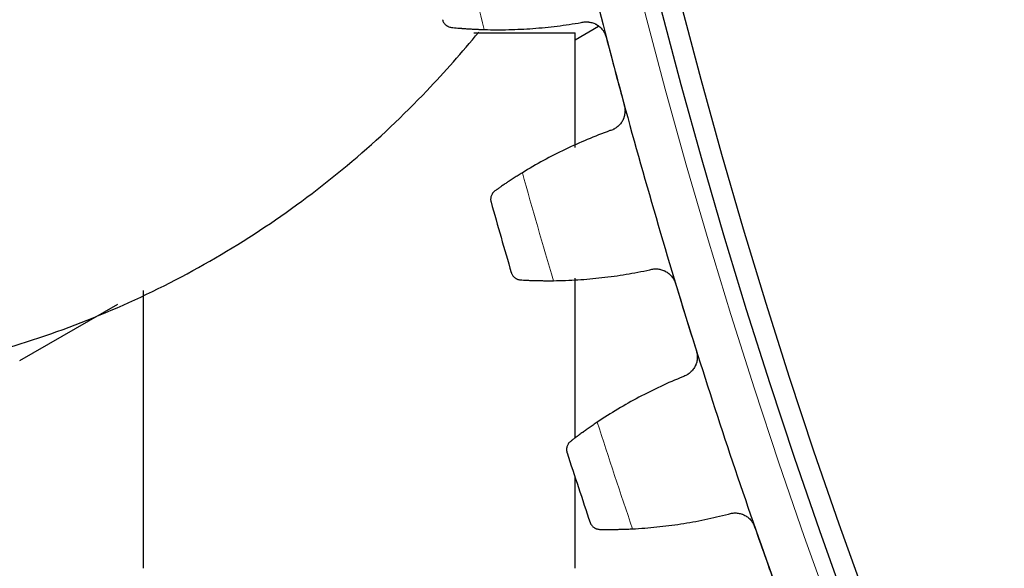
# Model space of a CAD drawing. Header units: inches. Extents: x 0 to 20790, y -12 to 14700.
# Tile 225 of 256: x 9380 to 9476, y 4411 to 4464. Entities that reach past the tile are written whole.
import ezdxf

# ---------------------------------------------------------------- set-up
doc = ezdxf.new("R2010")
doc.units = ezdxf.units.IN
doc.layers.add('1', color=7, linetype='Continuous', true_color=0xffffff)
doc.layers.add('254', color=7, linetype='Continuous', true_color=0xffffff)
doc.styles.add('latin_extended', font='simplex.shx')
doc.dimstyles.get("Standard").update_dxf_attribs({"dimtxt": 0.18, "dimasz": 0.18, "dimexe": 0.18, "dimexo": 0.0625, "dimgap": 0.09, "dimtad": 0, "dimtih": 1, "dimtoh": 1, "dimdec": 4, "dimzin": 0, "dimdsep": 46, "dimtxsty": 'Standard', "dimcen": 0.09, "dimadec": 0, "dimazin": 0, "dimtfac": 1, "dimtdec": 4, "dimtofl": 0, "dimtmove": 0, "dimatfit": 3, "dimfxl": 1, "dimtolj": 1, "dimtzin": 0, "dimarcsym": 0})

# ---------------------------------------------------------------- blocks, each defined once
blk = doc.blocks.new('_U13')
at = {"layer": '254', "color": 3, "linetype": 'Continuous', "lineweight": 13, "transparency": 16777216}
for p, q in [((10003.31, 4618.796), (8608.639, 4618.796)), ((8643.639, 4496.296), (8643.639, 3588.296)), ((9718.16, 3465.796), (8608.639, 3465.796))]:
    blk.add_line(p, q, dxfattribs=at)
at = {"layer": '254', "color": 3, "transparency": 16777216}
for points in [[(8664.056, 4496.296), (8623.222, 4496.296), (8643.639, 4618.796)], [(8623.222, 3588.296), (8664.056, 3588.296), (8643.639, 3465.796)]]:
    blk.add_solid(points, dxfattribs=at)
at = {"layer": 'Defpoints', "color": 0, "transparency": 16777216}
for p in [(10038.31, 4618.796), (8643.639, 3465.796), (9753.16, 3465.796)]:
    blk.add_point(p, dxfattribs=at)
at = {"layer": '254', "color": 2, "lineweight": 13, "transparency": 16777216, "insert": (8459.889, 3849.796), "char_height": 122.5, "attachment_point": 1, "rotation": 90, "style": 'latin_extended'}
blk.add_mtext('\\A1;1153', dxfattribs=at)

msp = doc.modelspace()

# ---------------------------------------------------------------- linework, layer by layer
at = {"layer": '1', "color": 2, "linetype": 'Continuous', "lineweight": 25}
for p, q in [((9434.309, 4462.142), (9436.574, 4463.449)), ((9424.449, 4462.796), (9434.31, 4462.796)), ((9434.31, 4451.684), (9434.31, 4462.796)), ((9434.31, 4423.461), (9434.31, 4438.975)), ((9392.31, 4437.772), (9392.31, 4410.798)), ((9380.311, 4430.968), (9389.84, 4436.469)), ((9434.31, 4410.798), (9434.31, 4419.598))]:
    msp.add_line(p, q, dxfattribs=at)
at = {"layer": '1', "color": 110, "linetype": 'Continuous', "lineweight": 13}
msp.add_circle((10038.31, 4618.796), 616.6, dxfattribs=at)
at = {"layer": '1', "color": 2, "linetype": 'Continuous', "lineweight": 25}
for radius in [615, 613]:
    msp.add_circle((10038.31, 4618.796), radius, dxfattribs=at)
for radius, start, end in [(621, 192.611465, 194.904459), (621, 194.904459, 197.197452), (636, 195.73003, 196.371881), (621, 197.197452, 199.490446), (636, 198.023024, 198.664874), (621, 199.490446, 201.783439)]:
    msp.add_arc((10038.31, 4618.796), radius, start, end, dxfattribs=at)
at = {"layer": '1', "color": 110, "linetype": 'Continuous', "lineweight": 13}
for start, end in [(193.263601, 194.252322), (195.556595, 196.545316), (197.849588, 198.83831)]:
    msp.add_arc((10038.31, 4618.796), 632.294, start, end, dxfattribs=at)
at = {"layer": '1', "color": 2, "linetype": 'Continuous', "lineweight": 25}
for points, knots in [([(9421.414, 4464.085), (9421.415, 4464.083), (9421.415, 4464.082), (9421.416, 4464.079), (9421.416, 4464.078), (9421.417, 4464.073), (9421.419, 4464.065), (9421.425, 4464.045), (9421.437, 4464.005), (9421.45, 4463.972), (9421.476, 4463.906), (9421.497, 4463.863), (9421.57, 4463.74), (9421.63, 4463.664), (9421.739, 4463.563), (9421.778, 4463.531), (9421.842, 4463.487), (9421.864, 4463.473), (9421.91, 4463.447), (9421.934, 4463.435), (9422.007, 4463.4), (9422.059, 4463.381), (9422.169, 4463.35), (9422.226, 4463.339), (9422.287, 4463.333)], [0, 0, 0, 0, 0.003906, 0.003906, 0.007813, 0.007813, 0.015625, 0.03125, 0.0625, 0.125, 0.125, 0.25, 0.25, 0.5, 0.5, 0.625, 0.625, 0.6875, 0.6875, 0.75, 0.75, 0.875, 0.875, 1, 1, 1, 1]), ([(9422.287, 4463.333), (9422.375, 4463.324), (9422.47, 4463.315), (9422.673, 4463.296), (9422.889, 4463.277), (9423.129, 4463.258), (9423.287, 4463.246), (9423.319, 4463.243), (9423.384, 4463.238), (9423.417, 4463.236), (9423.516, 4463.229), (9423.583, 4463.224), (9423.788, 4463.21), (9423.929, 4463.201), (9424.218, 4463.184), (9424.367, 4463.176), (9424.596, 4463.164), (9424.673, 4463.161), (9424.79, 4463.155), (9424.83, 4463.154), (9424.909, 4463.15), (9424.949, 4463.149), (9425.149, 4463.141), (9425.312, 4463.135), (9425.477, 4463.13)], [0, 0, 0, 0, 0.125, 0.125, 0.25, 0.375, 0.375, 0.40625, 0.40625, 0.4375, 0.4375, 0.5, 0.5, 0.625, 0.625, 0.75, 0.75, 0.8125, 0.8125, 0.84375, 0.84375, 0.875, 0.875, 1, 1, 1, 1]), ([(9434.889, 4463.814), (9435.014, 4463.846), (9435.14, 4463.866), (9435.331, 4463.877), (9435.394, 4463.878), (9435.491, 4463.875), (9435.523, 4463.873), (9435.587, 4463.867), (9435.62, 4463.864), (9435.779, 4463.842), (9435.904, 4463.813), (9436.087, 4463.751), (9436.147, 4463.728), (9436.237, 4463.688), (9436.266, 4463.673), (9436.324, 4463.644), (9436.353, 4463.628), (9436.494, 4463.547), (9436.6, 4463.472), (9436.723, 4463.365), (9436.747, 4463.343), (9436.795, 4463.297), (9436.818, 4463.274), (9436.886, 4463.202), (9436.929, 4463.152), (9437.049, 4462.996), (9437.119, 4462.884), (9437.193, 4462.735), (9437.207, 4462.705), (9437.234, 4462.644), (9437.246, 4462.613), (9437.281, 4462.52), (9437.302, 4462.456), (9437.319, 4462.391)], [0, 0, 0, 0, 0.125, 0.125, 0.1875, 0.1875, 0.21875, 0.21875, 0.25, 0.25, 0.375, 0.375, 0.4375, 0.4375, 0.46875, 0.46875, 0.5, 0.5, 0.625, 0.625, 0.65625, 0.65625, 0.6875, 0.6875, 0.75, 0.75, 0.875, 0.875, 0.90625, 0.90625, 0.9375, 0.9375, 1, 1, 1, 1]), ([(9348.31, 4427.797), (9354.849, 4427.773), (9367.882, 4428.926), (9387.18, 4434.238), (9405.032, 4443.656), (9417.238, 4454.022), (9423.323, 4460.917), (9424.928, 4462.878)], [0, 0, 0, 0, 0.222534, 0.452373, 0.683768, 0.912787, 1, 1, 1, 1]), ([(9439.087, 4455.749), (9439.104, 4455.685), (9439.132, 4455.555), (9439.153, 4455.359), (9439.155, 4455.227), (9439.151, 4455.127), (9439.149, 4455.094), (9439.144, 4455.028), (9439.14, 4454.995), (9439.117, 4454.832), (9439.087, 4454.705), (9439.033, 4454.55), (9439.022, 4454.519), (9439.004, 4454.473), (9438.997, 4454.458), (9438.984, 4454.428), (9438.951, 4454.353), (9438.883, 4454.223), (9438.813, 4454.115), (9438.737, 4454.01), (9438.696, 4453.96), (9438.567, 4453.813), (9438.473, 4453.726), (9438.32, 4453.609), (9438.268, 4453.572), (9438.186, 4453.521), (9438.158, 4453.505), (9438.102, 4453.473), (9438.073, 4453.458), (9437.929, 4453.387), (9437.81, 4453.341), (9437.685, 4453.307)], [0, 0, 0, 0, 0.0625, 0.125, 0.1875, 0.1875, 0.21875, 0.21875, 0.25, 0.25, 0.375, 0.375, 0.40625, 0.40625, 0.421875, 0.421875, 0.4375, 0.5, 0.5625, 0.5625, 0.625, 0.625, 0.75, 0.75, 0.8125, 0.8125, 0.84375, 0.84375, 0.875, 0.875, 1, 1, 1, 1]), ([(9429.179, 4449.221), (9429.038, 4449.135), (9428.901, 4449.05), (9428.631, 4448.881), (9428.369, 4448.715), (9428.118, 4448.553), (9427.935, 4448.433), (9427.875, 4448.393), (9427.786, 4448.334), (9427.756, 4448.315), (9427.698, 4448.276), (9427.669, 4448.257), (9427.526, 4448.162), (9427.308, 4448.015), (9427.11, 4447.878), (9426.921, 4447.748), (9426.831, 4447.685), (9426.726, 4447.611), (9426.705, 4447.597), (9426.664, 4447.568), (9426.604, 4447.526), (9426.548, 4447.486), (9426.511, 4447.46)], [0, 0, 0, 0, 0.125, 0.125, 0.25, 0.375, 0.375, 0.4375, 0.4375, 0.46875, 0.46875, 0.5, 0.5, 0.625, 0.75, 0.75, 0.875, 0.875, 0.90625, 0.90625, 0.9375, 1, 1, 1, 1]), ([(9426.511, 4447.46), (9426.462, 4447.425), (9426.418, 4447.387), (9426.339, 4447.306), (9426.304, 4447.264), (9426.242, 4447.176), (9426.216, 4447.131), (9426.17, 4447.039), (9426.151, 4446.991), (9426.121, 4446.896), (9426.11, 4446.847), (9426.095, 4446.751), (9426.091, 4446.703), (9426.09, 4446.607), (9426.093, 4446.56), (9426.103, 4446.489), (9426.109, 4446.454), (9426.118, 4446.414), (9426.123, 4446.394), (9426.125, 4446.385), (9426.127, 4446.379), (9426.127, 4446.377), (9426.128, 4446.374)], [0, 0, 0, 0, 0.125, 0.125, 0.25, 0.25, 0.375, 0.375, 0.5, 0.5, 0.625, 0.625, 0.75, 0.75, 0.875, 0.875, 0.9375, 0.96875, 0.984375, 0.992188, 0.992188, 1, 1, 1, 1]), ([(9428.098, 4439.527), (9428.099, 4439.525), (9428.099, 4439.524), (9428.1, 4439.521), (9428.1, 4439.52), (9428.102, 4439.515), (9428.104, 4439.507), (9428.111, 4439.487), (9428.124, 4439.448), (9428.138, 4439.415), (9428.167, 4439.351), (9428.19, 4439.309), (9428.267, 4439.189), (9428.33, 4439.115), (9428.443, 4439.018), (9428.484, 4438.988), (9428.549, 4438.947), (9428.572, 4438.934), (9428.619, 4438.91), (9428.643, 4438.898), (9428.718, 4438.866), (9428.771, 4438.849), (9428.881, 4438.823), (9428.939, 4438.814), (9429, 4438.81)], [0, 0, 0, 0, 0.003906, 0.003906, 0.007813, 0.007813, 0.015625, 0.03125, 0.0625, 0.125, 0.125, 0.25, 0.25, 0.5, 0.5, 0.625, 0.625, 0.6875, 0.6875, 0.75, 0.75, 0.875, 0.875, 1, 1, 1, 1]), ([(9441.573, 4439.796), (9441.696, 4439.833), (9441.821, 4439.857), (9442.012, 4439.876), (9442.075, 4439.88), (9442.172, 4439.88), (9442.204, 4439.879), (9442.269, 4439.877), (9442.301, 4439.874), (9442.461, 4439.859), (9442.587, 4439.835), (9442.773, 4439.781), (9442.834, 4439.76), (9442.924, 4439.723), (9442.955, 4439.71), (9443.014, 4439.683), (9443.043, 4439.668), (9443.187, 4439.593), (9443.296, 4439.522), (9443.423, 4439.42), (9443.449, 4439.399), (9443.498, 4439.355), (9443.522, 4439.333), (9443.593, 4439.263), (9443.638, 4439.215), (9443.764, 4439.064), (9443.838, 4438.956), (9443.918, 4438.81), (9443.933, 4438.78), (9443.962, 4438.72), (9443.976, 4438.69), (9444.015, 4438.598), (9444.038, 4438.535), (9444.058, 4438.471)], [0, 0, 0, 0, 0.125, 0.125, 0.1875, 0.1875, 0.21875, 0.21875, 0.25, 0.25, 0.375, 0.375, 0.4375, 0.4375, 0.46875, 0.46875, 0.5, 0.5, 0.625, 0.625, 0.65625, 0.65625, 0.6875, 0.6875, 0.75, 0.75, 0.875, 0.875, 0.90625, 0.90625, 0.9375, 0.9375, 1, 1, 1, 1]), ([(9429, 4438.81), (9429.089, 4438.805), (9429.184, 4438.8), (9429.388, 4438.789), (9429.604, 4438.779), (9429.845, 4438.769), (9430.003, 4438.763), (9430.035, 4438.762), (9430.1, 4438.76), (9430.133, 4438.759), (9430.233, 4438.756), (9430.3, 4438.753), (9430.505, 4438.748), (9430.646, 4438.744), (9430.936, 4438.739), (9431.085, 4438.737), (9431.314, 4438.734), (9431.391, 4438.734), (9431.509, 4438.733), (9431.548, 4438.733), (9431.628, 4438.733), (9431.668, 4438.733), (9431.868, 4438.733), (9432.031, 4438.734), (9432.196, 4438.736)], [0, 0, 0, 0, 0.125, 0.125, 0.25, 0.375, 0.375, 0.40625, 0.40625, 0.4375, 0.4375, 0.5, 0.5, 0.625, 0.625, 0.75, 0.75, 0.8125, 0.8125, 0.84375, 0.84375, 0.875, 0.875, 1, 1, 1, 1]), ([(9446.09, 4431.905), (9446.11, 4431.841), (9446.143, 4431.713), (9446.172, 4431.517), (9446.179, 4431.386), (9446.18, 4431.286), (9446.179, 4431.253), (9446.176, 4431.187), (9446.173, 4431.154), (9446.157, 4430.99), (9446.132, 4430.862), (9446.085, 4430.705), (9446.074, 4430.674), (9446.058, 4430.627), (9446.052, 4430.612), (9446.04, 4430.581), (9446.01, 4430.505), (9445.948, 4430.372), (9445.881, 4430.261), (9445.81, 4430.154), (9445.771, 4430.101), (9445.648, 4429.95), (9445.557, 4429.859), (9445.41, 4429.736), (9445.359, 4429.697), (9445.279, 4429.643), (9445.252, 4429.625), (9445.197, 4429.592), (9445.169, 4429.575), (9445.028, 4429.498), (9444.91, 4429.448), (9444.787, 4429.408)], [0, 0, 0, 0, 0.0625, 0.125, 0.1875, 0.1875, 0.21875, 0.21875, 0.25, 0.25, 0.375, 0.375, 0.40625, 0.40625, 0.421875, 0.421875, 0.4375, 0.5, 0.5625, 0.5625, 0.625, 0.625, 0.75, 0.75, 0.8125, 0.8125, 0.84375, 0.84375, 0.875, 0.875, 1, 1, 1, 1]), ([(9436.452, 4424.986), (9436.314, 4424.894), (9436.18, 4424.804), (9435.918, 4424.624), (9435.662, 4424.447), (9435.418, 4424.275), (9435.24, 4424.148), (9435.181, 4424.106), (9435.095, 4424.044), (9435.066, 4424.023), (9435.009, 4423.982), (9434.981, 4423.962), (9434.843, 4423.861), (9434.63, 4423.705), (9434.437, 4423.561), (9434.254, 4423.423), (9434.167, 4423.357), (9434.065, 4423.279), (9434.044, 4423.264), (9434.005, 4423.234), (9433.947, 4423.189), (9433.892, 4423.146), (9433.856, 4423.119)], [0, 0, 0, 0, 0.125, 0.125, 0.25, 0.375, 0.375, 0.4375, 0.4375, 0.46875, 0.46875, 0.5, 0.5, 0.625, 0.75, 0.75, 0.875, 0.875, 0.90625, 0.90625, 0.9375, 1, 1, 1, 1]), ([(9433.856, 4423.119), (9433.808, 4423.082), (9433.766, 4423.042), (9433.69, 4422.959), (9433.657, 4422.915), (9433.599, 4422.825), (9433.574, 4422.779), (9433.532, 4422.685), (9433.515, 4422.637), (9433.489, 4422.54), (9433.48, 4422.491), (9433.469, 4422.394), (9433.467, 4422.346), (9433.47, 4422.251), (9433.475, 4422.203), (9433.487, 4422.133), (9433.494, 4422.098), (9433.505, 4422.058), (9433.511, 4422.038), (9433.513, 4422.03), (9433.515, 4422.024), (9433.516, 4422.021), (9433.517, 4422.019)], [0, 0, 0, 0, 0.125, 0.125, 0.25, 0.25, 0.375, 0.375, 0.5, 0.5, 0.625, 0.625, 0.75, 0.75, 0.875, 0.875, 0.9375, 0.96875, 0.984375, 0.992188, 0.992188, 1, 1, 1, 1]), ([(9449.212, 4416.064), (9449.334, 4416.106), (9449.458, 4416.135), (9449.648, 4416.162), (9449.711, 4416.168), (9449.807, 4416.172), (9449.84, 4416.173), (9449.904, 4416.172), (9449.937, 4416.171), (9450.098, 4416.163), (9450.225, 4416.144), (9450.412, 4416.097), (9450.474, 4416.078), (9450.566, 4416.045), (9450.596, 4416.033), (9450.657, 4416.009), (9450.687, 4415.995), (9450.833, 4415.926), (9450.945, 4415.86), (9451.077, 4415.763), (9451.102, 4415.743), (9451.153, 4415.701), (9451.179, 4415.679), (9451.252, 4415.613), (9451.299, 4415.566), (9451.431, 4415.421), (9451.51, 4415.315), (9451.595, 4415.173), (9451.612, 4415.144), (9451.643, 4415.085), (9451.658, 4415.055), (9451.701, 4414.965), (9451.726, 4414.903), (9451.748, 4414.84)], [0, 0, 0, 0, 0.125, 0.125, 0.1875, 0.1875, 0.21875, 0.21875, 0.25, 0.25, 0.375, 0.375, 0.4375, 0.4375, 0.46875, 0.46875, 0.5, 0.5, 0.625, 0.625, 0.65625, 0.65625, 0.6875, 0.6875, 0.75, 0.75, 0.875, 0.875, 0.90625, 0.90625, 0.9375, 0.9375, 1, 1, 1, 1]), ([(9435.759, 4415.256), (9435.76, 4415.255), (9435.76, 4415.253), (9435.761, 4415.25), (9435.762, 4415.249), (9435.763, 4415.245), (9435.766, 4415.236), (9435.773, 4415.217), (9435.789, 4415.178), (9435.804, 4415.146), (9435.836, 4415.083), (9435.86, 4415.042), (9435.942, 4414.925), (9436.008, 4414.854), (9436.124, 4414.761), (9436.166, 4414.733), (9436.233, 4414.695), (9436.257, 4414.683), (9436.304, 4414.66), (9436.329, 4414.65), (9436.405, 4414.621), (9436.458, 4414.606), (9436.57, 4414.584), (9436.628, 4414.577), (9436.689, 4414.576)], [0, 0, 0, 0, 0.003906, 0.003906, 0.007812, 0.007812, 0.015625, 0.03125, 0.0625, 0.125, 0.125, 0.25, 0.25, 0.5, 0.5, 0.625, 0.625, 0.6875, 0.6875, 0.75, 0.75, 0.875, 0.875, 1, 1, 1, 1]), ([(9436.689, 4414.576), (9436.778, 4414.575), (9436.873, 4414.573), (9437.077, 4414.571), (9437.294, 4414.569), (9437.535, 4414.569), (9437.693, 4414.569), (9437.725, 4414.569), (9437.79, 4414.57), (9437.823, 4414.57), (9437.923, 4414.571), (9437.99, 4414.571), (9438.196, 4414.574), (9438.337, 4414.576), (9438.626, 4414.582), (9438.775, 4414.586), (9439.004, 4414.593), (9439.081, 4414.595), (9439.199, 4414.6), (9439.238, 4414.601), (9439.318, 4414.604), (9439.358, 4414.606), (9439.558, 4414.614), (9439.721, 4414.621), (9439.886, 4414.63)], [0, 0, 0, 0, 0.125, 0.125, 0.25, 0.375, 0.375, 0.40625, 0.40625, 0.4375, 0.4375, 0.5, 0.5, 0.625, 0.625, 0.75, 0.75, 0.8125, 0.8125, 0.84375, 0.84375, 0.875, 0.875, 1, 1, 1, 1])]:
    msp.add_open_spline(points, degree=3, knots=knots, dxfattribs=at)
for points in [[(9425.477, 4463.13), (9426.268, 4463.107), (9427.847, 4463.102), (9430.205, 4463.214), (9432.553, 4463.444), (9434.111, 4463.677), (9434.889, 4463.814)], [(9437.319, 4462.391), (9437.613, 4461.284), (9437.908, 4460.177), (9438.203, 4459.07)], [(9438.203, 4459.07), (9438.497, 4457.963), (9438.792, 4456.856), (9439.087, 4455.749)], [(9437.685, 4453.307), (9436.943, 4453.039), (9435.474, 4452.466), (9433.323, 4451.499), (9431.221, 4450.424), (9429.854, 4449.635), (9429.179, 4449.221)], [(9432.196, 4438.736), (9432.987, 4438.745), (9434.565, 4438.802), (9436.916, 4439.008), (9439.253, 4439.332), (9440.801, 4439.628), (9441.573, 4439.796)], [(9444.058, 4438.471), (9444.396, 4437.377), (9444.735, 4436.283), (9445.074, 4435.188)], [(9445.074, 4435.188), (9445.413, 4434.094), (9445.751, 4432.999), (9446.09, 4431.905)], [(9444.787, 4429.408), (9444.056, 4429.111), (9442.612, 4428.48), (9440.501, 4427.428), (9438.444, 4426.269), (9437.11, 4425.426), (9436.452, 4424.986)], [(9439.886, 4414.63), (9440.676, 4414.67), (9442.25, 4414.791), (9444.591, 4415.091), (9446.913, 4415.508), (9448.448, 4415.865), (9449.212, 4416.064)], [(9451.748, 4414.84), (9452.131, 4413.76), (9452.513, 4412.68), (9452.895, 4411.6)], [(9452.895, 4411.6), (9453.277, 4410.52), (9453.659, 4409.44), (9454.042, 4408.36)]]:
    msp.add_open_spline(points, degree=3, dxfattribs=at)

# ---------------------------------------------------------------- dimensions: what is measured, and where the dimension line sits
at = {"layer": '254', "color": 2, "linetype": 'Continuous', "lineweight": 13}
dim = msp.add_linear_dim(base=(8643.639, 3465.796), p1=(10038.31, 4618.796), p2=(9753.16, 3465.796), angle=90, dimstyle='Standard', override={"dimscale": 35, "dimtxt": 3.5, "dimasz": 3.5, "dimexe": 1, "dimexo": 1, "dimgap": 1.75, "dimtad": 1, "dimtih": 0, "dimtoh": 0, "dimdec": 2, "dimlfac": 1, "dimzin": 8, "dimdsep": 46, "dimlunit": 2, "dimtxsty": 'latin_extended', "dimsah": 1, "dimse1": 0, "dimse2": 0, "dimsd1": 0, "dimsd2": 0, "dimclrd": 3, "dimclre": 3, "dimclrt": 2, "dimtol": 0, "dimtm": -0.1, "dimtfac": 0.714286, "dimtdec": 3, "dimtofl": 1, "dimtmove": 0, "dimtzin": 8, "dimlwd": 13, "dimlwe": 13}, dxfattribs=at)
dim.commit()
dim.dimension.update_dxf_attribs({"geometry": '_U13', "text_midpoint": (8643.639, 4042.296), "dimtype": 160})

doc.saveas('drawing.dxf')
